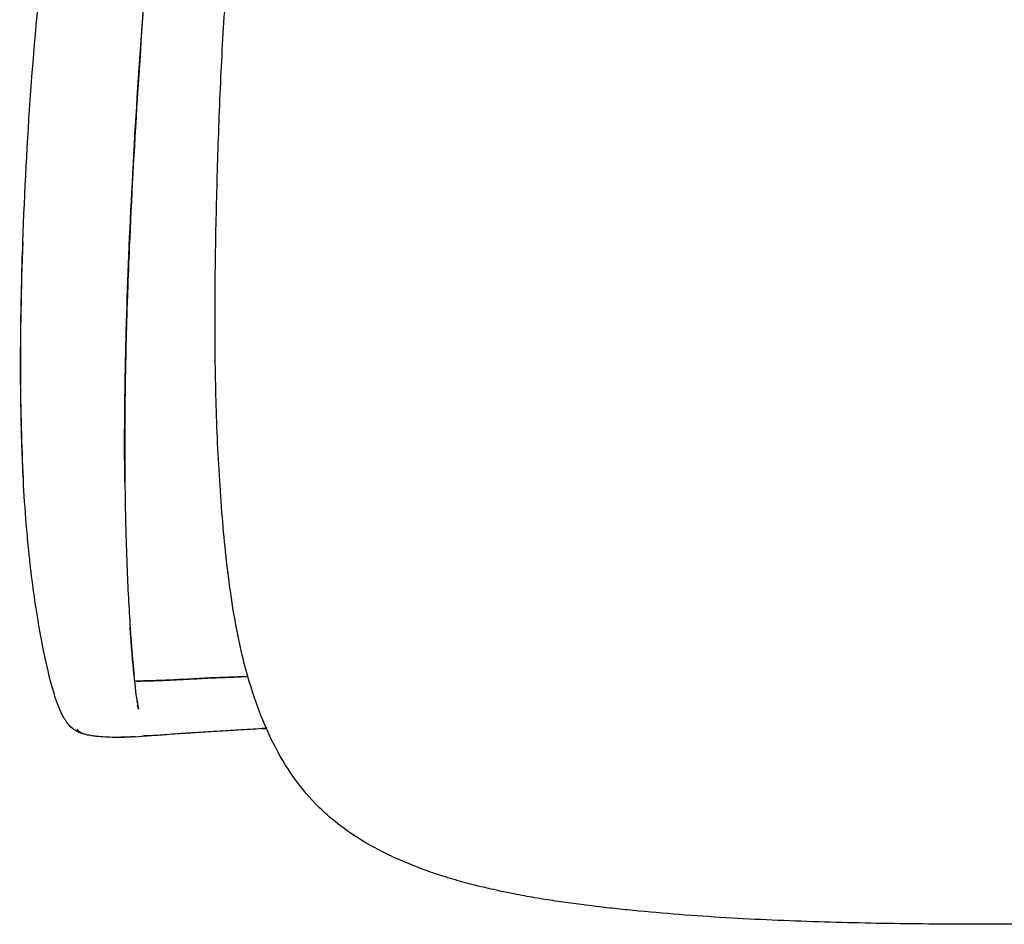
# Model space of a CAD drawing. Header units: millimetres. Extents: x -51070 to 51015663, y -411665 to 5486839.
# Tile 26 of 31: x 51014371 to 51014651, y 5485774 to 5486031. Entities that reach past the tile are written whole.
import ezdxf

# ---------------------------------------------------------------- set-up
doc = ezdxf.new("R2010")
doc.units = ezdxf.units.MM
doc.layers.add('00_FURNITURE _', color=30, linetype='Continuous', lineweight=9)
doc.layers.add('08-01-2026-braccioli-080126', color=7, linetype='Continuous', true_color=0x000000)

# ---------------------------------------------------------------- blocks, each defined once
blk = doc.blocks.new('awrsghj')
at = {"layer": '08-01-2026-braccioli-080126', "color": 7}
for points, degree, knots in [([(-25204.65, -10832.55), (-25207.36, -10829.9), (-25209.81, -10826.99), (-25212, -10823.9), (-25214.19, -10820.8), (-25216.13, -10817.51), (-25217.83, -10814.12), (-25219.53, -10810.74), (-25221.01, -10807.24), (-25222.3, -10803.68), (-25223.58, -10800.15), (-25224.68, -10796.56), (-25225.65, -10792.92), (-25227.56, -10785.7), (-25228.92, -10778.37), (-25229.97, -10770.97), (-25231.02, -10763.59), (-25231.76, -10756.15), (-25232.34, -10748.72), (-25232.35, -10748.7), (-25232.35, -10748.69), (-25232.35, -10748.67), (-25232.99, -10740.61), (-25233.45, -10732.54), (-25233.76, -10724.47), (-25234.08, -10716.4), (-25234.25, -10708.33), (-25234.3, -10700.25), (-25234.36, -10692.18), (-25234.31, -10684.1), (-25234.18, -10676.03), (-25234.06, -10667.96), (-25233.86, -10659.9), (-25233.62, -10651.83), (-25233.62, -10651.82), (-25233.62, -10651.82), (-25233.62, -10651.81), (-25233.38, -10643.47), (-25233.09, -10635.12), (-25232.71, -10626.78), (-25232.34, -10618.44), (-25231.86, -10610.1), (-25231.24, -10601.77), (-25230.62, -10593.43), (-25229.84, -10585.11), (-25228.83, -10576.81), (-25227.83, -10568.5), (-25226.59, -10560.22), (-25225, -10552), (-25224.99, -10551.96), (-25224.98, -10551.92), (-25224.98, -10551.88), (-25223.66, -10545.09), (-25222.1, -10538.35), (-25220.2, -10531.7), (-25218.29, -10525.04), (-25216.05, -10518.48), (-25213.32, -10512.11), (-25211.95, -10508.92), (-25210.46, -10505.78), (-25208.84, -10502.71), (-25207.21, -10499.63), (-25205.44, -10496.62), (-25203.52, -10493.71), (-25199.67, -10487.9), (-25195.2, -10482.48), (-25190.09, -10477.72)], 3, [0, 0, 0, 0, 11.387794, 11.387794, 11.387794, 22.791818, 22.791818, 22.791818, 34.164026, 34.164026, 34.164026, 45.443032, 45.443032, 45.443032, 67.851038, 67.851038, 67.851038, 90.246649, 90.246649, 90.246649, 90.301348, 90.301348, 90.301348, 114.559173, 114.559173, 114.559173, 138.794528, 138.794528, 138.794528, 163.034345, 163.034345, 163.034345, 187.255531, 187.255531, 187.255531, 187.274844, 187.274844, 187.274844, 212.334458, 212.334458, 212.334458, 237.412313, 237.412313, 237.412313, 262.507041, 262.507041, 262.507041, 287.637537, 287.637537, 287.637537, 287.759216, 287.759216, 287.759216, 308.521044, 308.521044, 308.521044, 329.330424, 329.330424, 329.330424, 339.763616, 339.763616, 339.763616, 350.228567, 350.228567, 350.228567, 371.238299, 371.238299, 371.238299, 371.238299]), ([(-25204.65, -10832.55), (-25207.36, -10829.9), (-25209.81, -10826.99), (-25212, -10823.9), (-25214.19, -10820.8), (-25216.13, -10817.51), (-25217.83, -10814.12), (-25219.53, -10810.74), (-25221.01, -10807.24), (-25222.3, -10803.68), (-25223.58, -10800.15), (-25224.68, -10796.56), (-25225.65, -10792.92), (-25227.56, -10785.7), (-25228.92, -10778.37), (-25229.97, -10770.97), (-25231.02, -10763.59), (-25231.76, -10756.15), (-25232.34, -10748.72), (-25232.35, -10748.7), (-25232.35, -10748.69), (-25232.35, -10748.67), (-25232.99, -10740.61), (-25233.45, -10732.54), (-25233.76, -10724.47), (-25234.08, -10716.4), (-25234.25, -10708.33), (-25234.3, -10700.25), (-25234.36, -10692.18), (-25234.31, -10684.1), (-25234.18, -10676.03), (-25234.06, -10667.96), (-25233.86, -10659.9), (-25233.62, -10651.83), (-25233.62, -10651.82), (-25233.62, -10651.82), (-25233.62, -10651.81), (-25233.38, -10643.47), (-25233.09, -10635.12), (-25232.71, -10626.78), (-25232.34, -10618.44), (-25231.86, -10610.1), (-25231.24, -10601.77), (-25230.62, -10593.43), (-25229.84, -10585.11), (-25228.83, -10576.81), (-25227.83, -10568.5), (-25226.59, -10560.22), (-25225, -10552), (-25224.99, -10551.96), (-25224.98, -10551.92), (-25224.98, -10551.88), (-25223.66, -10545.09), (-25222.1, -10538.35), (-25220.2, -10531.7), (-25218.29, -10525.04), (-25216.05, -10518.48), (-25213.32, -10512.11), (-25211.95, -10508.92), (-25210.46, -10505.78), (-25208.84, -10502.71), (-25207.21, -10499.63), (-25205.44, -10496.62), (-25203.52, -10493.71), (-25199.67, -10487.9), (-25195.2, -10482.48), (-25190.09, -10477.72)], 3, [0, 0, 0, 0, 11.387794, 11.387794, 11.387794, 22.791818, 22.791818, 22.791818, 34.164026, 34.164026, 34.164026, 45.443032, 45.443032, 45.443032, 67.851038, 67.851038, 67.851038, 90.246649, 90.246649, 90.246649, 90.301348, 90.301348, 90.301348, 114.559173, 114.559173, 114.559173, 138.794528, 138.794528, 138.794528, 163.034345, 163.034345, 163.034345, 187.255531, 187.255531, 187.255531, 187.274844, 187.274844, 187.274844, 212.334458, 212.334458, 212.334458, 237.412313, 237.412313, 237.412313, 262.507041, 262.507041, 262.507041, 287.637537, 287.637537, 287.637537, 287.759216, 287.759216, 287.759216, 308.521044, 308.521044, 308.521044, 329.330424, 329.330424, 329.330424, 339.763616, 339.763616, 339.763616, 350.228567, 350.228567, 350.228567, 371.238299, 371.238299, 371.238299, 371.238299]), ([(-25288.88, -10671.89), (-25288.38, -10657.76), (-25287.62, -10643.13), (-25285.59, -10615.07), (-25284.24, -10600.28), (-25282.45, -10586.37)], 3, [0, 0, 0, 0, 43.104512, 43.104512, 85.831288, 85.831288, 85.831288, 85.831288]), ([(-25288.88, -10671.89), (-25288.38, -10657.76), (-25287.62, -10643.13), (-25285.59, -10615.07), (-25284.24, -10600.28), (-25282.45, -10586.37)], 3, [0, 0, 0, 0, 43.104512, 43.104512, 85.831288, 85.831288, 85.831288, 85.831288]), ([(-25288.75, -10739.31), (-25289.08, -10732.93), (-25289.29, -10726.29), (-25289.51, -10714.38), (-25289.54, -10708.79), (-25289.49, -10697.25), (-25289.4, -10691.08), (-25289.16, -10680.62), (-25289.03, -10676.24), (-25288.88, -10671.89)], 3, [0, 0, 0, 0, 19.522807, 19.522807, 36.102509, 36.102509, 54.315877, 54.315877, 67.550872, 67.550872, 67.550872, 67.550872]), ([(-25288.75, -10739.31), (-25289.08, -10732.93), (-25289.29, -10726.29), (-25289.51, -10714.38), (-25289.54, -10708.79), (-25289.49, -10697.25), (-25289.4, -10691.08), (-25289.16, -10680.62), (-25289.03, -10676.24), (-25288.88, -10671.89)], 3, [0, 0, 0, 0, 19.522807, 19.522807, 36.102509, 36.102509, 54.315877, 54.315877, 67.550872, 67.550872, 67.550872, 67.550872]), ([(-25258.66, -10673.21), (-25258.85, -10677.53), (-25259.02, -10681.88), (-25259.37, -10692.27), (-25259.55, -10698.42), (-25259.79, -10709.86), (-25259.88, -10715.42), (-25259.97, -10727.24), (-25259.97, -10733.83), (-25259.91, -10740.15)], 3, [0, 0, 0, 0, 13.152218, 13.152218, 31.225535, 31.225535, 47.697843, 47.697843, 67.075757, 67.075757, 67.075757, 67.075757]), ([(-25258.66, -10673.21), (-25258.85, -10677.53), (-25259.02, -10681.88), (-25259.37, -10692.27), (-25259.55, -10698.42), (-25259.79, -10709.86), (-25259.88, -10715.42), (-25259.97, -10727.24), (-25259.97, -10733.83), (-25259.91, -10740.15)], 3, [0, 0, 0, 0, 13.152218, 13.152218, 31.225535, 31.225535, 47.697843, 47.697843, 67.075757, 67.075757, 67.075757, 67.075757]), ([(-25284.22, -10781.4), (-25285.19, -10775.82), (-25286.08, -10769.72), (-25286.99, -10761.67), (-25287.14, -10760.21), (-25287.51, -10756.51), (-25287.72, -10754.25), (-25288.25, -10747.81), (-25288.53, -10743.57), (-25288.75, -10739.31)], 3, [0, 0, 0, 0, 21.494693, 21.494693, 26.170391, 26.170391, 33.272733, 33.272733, 46.203247, 46.203247, 46.203247, 46.203247]), ([(-25284.22, -10781.4), (-25285.19, -10775.82), (-25286.08, -10769.72), (-25286.99, -10761.67), (-25287.14, -10760.21), (-25287.51, -10756.51), (-25287.72, -10754.25), (-25288.25, -10747.81), (-25288.53, -10743.57), (-25288.75, -10739.31)], 3, [0, 0, 0, 0, 21.494693, 21.494693, 26.170391, 26.170391, 33.272733, 33.272733, 46.203247, 46.203247, 46.203247, 46.203247]), ([(-25259.91, -10740.15), (-25259.82, -10748.2), (-25259.64, -10756.16), (-25259.1, -10770.12), (-25258.78, -10776.07), (-25258.41, -10781.49)], 3, [0, 0, 0, 0, 24.464081, 24.464081, 45.504472, 45.504472, 45.504472, 45.504472]), ([(-25259.91, -10740.15), (-25259.82, -10748.2), (-25259.64, -10756.16), (-25259.1, -10770.12), (-25258.78, -10776.07), (-25258.41, -10781.49)], 3, [0, 0, 0, 0, 24.464081, 24.464081, 45.504472, 45.504472, 45.504472, 45.504472]), ([(-25278.48, -10804.47), (-25278.97, -10803.3), (-25279.46, -10801.94), (-25280.42, -10798.83), (-25280.9, -10797.1), (-25282.35, -10791.27), (-25283.3, -10786.67), (-25284.22, -10781.4)], 3, [0, 0, 0, 0, 10.369945, 10.369945, 20.512399, 20.512399, 40.816166, 40.816166, 40.816166, 40.816166]), ([(-25278.48, -10804.47), (-25278.97, -10803.3), (-25279.46, -10801.94), (-25280.42, -10798.83), (-25280.9, -10797.1), (-25282.35, -10791.27), (-25283.3, -10786.67), (-25284.22, -10781.4)], 3, [0, 0, 0, 0, 10.369945, 10.369945, 20.512399, 20.512399, 40.816166, 40.816166, 40.816166, 40.816166]), ([(-25253.66, -10796.54), (-25252.86, -10796.52), (-25251.99, -10796.5), (-25249.87, -10796.43), (-25248.62, -10796.38), (-25247.08, -10796.31)], 3, [0, 0, 0, 0, 9.492317, 9.492317, 19.017517, 19.017517, 19.017517, 19.017517]), ([(-25253.66, -10796.54), (-25252.86, -10796.52), (-25251.99, -10796.5), (-25249.87, -10796.43), (-25248.62, -10796.38), (-25247.08, -10796.31)], 3, [0, 0, 0, 0, 9.492317, 9.492317, 19.017517, 19.017517, 19.017517, 19.017517]), ([(-25247.08, -10796.31), (-25245.59, -10796.24), (-25243.78, -10796.14), (-25239.89, -10795.93), (-25237.78, -10795.81), (-25235.52, -10795.71)], 3, [0, 0, 0, 0, 9.247185, 9.247185, 17.866313, 17.866313, 17.866313, 17.866313]), ([(-25247.08, -10796.31), (-25245.59, -10796.24), (-25243.78, -10796.14), (-25239.89, -10795.93), (-25237.78, -10795.81), (-25235.52, -10795.71)], 3, [0, 0, 0, 0, 9.247185, 9.247185, 17.866313, 17.866313, 17.866313, 17.866313]), ([(-25235.52, -10795.71), (-25233.45, -10795.61), (-25231.28, -10795.53), (-25227.66, -10795.39), (-25226.34, -10795.34), (-25225, -10795.28)], 3, [0, 0, 0, 0, 7.799516, 7.799516, 12.168475, 12.168475, 12.168475, 12.168475]), ([(-25235.52, -10795.71), (-25233.45, -10795.61), (-25231.28, -10795.53), (-25227.66, -10795.39), (-25226.34, -10795.34), (-25225, -10795.28)], 3, [0, 0, 0, 0, 7.799516, 7.799516, 12.168475, 12.168475, 12.168475, 12.168475]), ([(-25256.38, -10802.44), (-25256.25, -10803.34), (-25256.13, -10803.99), (-25256.03, -10804.46), (-25256, -10804.55), (-25256, -10804.56)], 3, [0, 0, 0, 0, 10.617204, 10.617204, 15.239111, 15.239111, 15.239111, 15.239111]), ([(-25276.35, -10808.38), (-25276.5, -10808.18), (-25276.66, -10807.96), (-25276.85, -10807.65), (-25276.9, -10807.58), (-25277.12, -10807.23), (-25277.29, -10806.93), (-25277.64, -10806.29), (-25277.81, -10805.96), (-25278.15, -10805.25), (-25278.31, -10804.87), (-25278.48, -10804.47)], 3, [0, 0, 0, 0, 3.171523, 3.171523, 4.135192, 4.135192, 7.776438, 7.776438, 11.355375, 11.355375, 14.88173, 14.88173, 14.88173, 14.88173]), ([(-25276.35, -10808.38), (-25276.5, -10808.18), (-25276.66, -10807.96), (-25276.85, -10807.65), (-25276.9, -10807.58), (-25277.12, -10807.23), (-25277.29, -10806.93), (-25277.64, -10806.29), (-25277.81, -10805.96), (-25278.15, -10805.25), (-25278.31, -10804.87), (-25278.48, -10804.47)], 3, [0, 0, 0, 0, 3.171523, 3.171523, 4.135192, 4.135192, 7.776438, 7.776438, 11.355375, 11.355375, 14.88173, 14.88173, 14.88173, 14.88173]), ([(-25256, -10804.56), (-25256, -10804.56), (-25256.01, -10804.54), (-25256.03, -10804.46), (-25256.06, -10804.37), (-25256.16, -10804.08), (-25256.23, -10803.87), (-25256.36, -10803.57)], 3, [15.239111, 15.239111, 15.239111, 15.239111, 17.129764, 17.129764, 19.857803, 19.857803, 22.614568, 22.614568, 22.614568, 22.614568]), ([(-25272.02, -10811.51), (-25272.19, -10811.45), (-25272.37, -10811.39), (-25272.54, -10811.32), (-25272.71, -10811.26), (-25272.71, -10811.25), (-25272.71, -10811.25), (-25272.88, -10811.18), (-25273.05, -10811.11), (-25273.22, -10811.03), (-25273.39, -10810.95), (-25273.39, -10810.94), (-25273.4, -10810.94), (-25273.56, -10810.85), (-25273.72, -10810.77), (-25273.89, -10810.66), (-25274.06, -10810.56), (-25274.06, -10810.56), (-25274.07, -10810.56), (-25274.24, -10810.44), (-25274.41, -10810.32), (-25274.55, -10810.22), (-25274.69, -10810.12), (-25274.73, -10810.08), (-25274.77, -10810.05), (-25274.95, -10809.89), (-25275.14, -10809.74), (-25275.21, -10809.66), (-25275.29, -10809.59), (-25275.41, -10809.48), (-25275.52, -10809.36), (-25275.69, -10809.18), (-25275.86, -10808.99), (-25275.89, -10808.95), (-25275.92, -10808.92), (-25276.14, -10808.65), (-25276.35, -10808.38)], 2, [0, 0, 0, 1, 1, 2, 2, 3, 3, 4, 4, 5, 5, 6, 6, 7, 7, 8, 8, 9, 9, 10, 10, 11, 11, 12, 12, 13, 13, 14, 14, 15, 15, 16, 16, 17, 17, 18, 18, 18]), ([(-25272.02, -10811.51), (-25272.19, -10811.45), (-25272.37, -10811.39), (-25272.54, -10811.32), (-25272.71, -10811.26), (-25272.71, -10811.25), (-25272.71, -10811.25), (-25272.88, -10811.18), (-25273.05, -10811.11), (-25273.22, -10811.03), (-25273.39, -10810.95), (-25273.39, -10810.94), (-25273.4, -10810.94), (-25273.56, -10810.85), (-25273.72, -10810.77), (-25273.89, -10810.66), (-25274.06, -10810.56), (-25274.06, -10810.56), (-25274.07, -10810.56), (-25274.24, -10810.44), (-25274.41, -10810.32), (-25274.55, -10810.22), (-25274.69, -10810.12), (-25274.73, -10810.08), (-25274.77, -10810.05), (-25274.95, -10809.89), (-25275.14, -10809.74), (-25275.21, -10809.66), (-25275.29, -10809.59), (-25275.41, -10809.48), (-25275.52, -10809.36), (-25275.69, -10809.18), (-25275.86, -10808.99), (-25275.89, -10808.95), (-25275.92, -10808.92), (-25276.14, -10808.65), (-25276.35, -10808.38)], 2, [0, 0, 0, 1, 1, 2, 2, 3, 3, 4, 4, 5, 5, 6, 6, 7, 7, 8, 8, 9, 9, 10, 10, 11, 11, 12, 12, 13, 13, 14, 14, 15, 15, 16, 16, 17, 17, 18, 18, 18]), ([(-25271.37, -10811.7), (-25271.46, -10811.67), (-25271.55, -10811.65), (-25271.7, -10811.6), (-25271.77, -10811.59), (-25271.86, -10811.56), (-25271.89, -10811.55), (-25271.94, -10811.53), (-25271.95, -10811.53), (-25271.98, -10811.52), (-25271.99, -10811.52), (-25272, -10811.51), (-25272, -10811.51), (-25272.01, -10811.51), (-25272.01, -10811.51), (-25272.01, -10811.51), (-25272.01, -10811.51), (-25272.01, -10811.51)], 3, [0, 0, 0, 0, 1.90311, 1.90311, 3.115164, 3.115164, 3.721199, 3.721199, 4.024218, 4.024218, 4.175731, 4.175731, 4.251496, 4.251496, 4.289393, 4.289393, 4.298876, 4.298876, 4.298876, 4.298876]), ([(-25271.37, -10811.7), (-25271.46, -10811.67), (-25271.55, -10811.65), (-25271.7, -10811.6), (-25271.77, -10811.59), (-25271.86, -10811.56), (-25271.89, -10811.55), (-25271.94, -10811.53), (-25271.95, -10811.53), (-25271.98, -10811.52), (-25271.99, -10811.52), (-25272, -10811.51), (-25272, -10811.51), (-25272.01, -10811.51), (-25272.01, -10811.51), (-25272.01, -10811.51), (-25272.01, -10811.51), (-25272.01, -10811.51)], 3, [0, 0, 0, 0, 1.90311, 1.90311, 3.115164, 3.115164, 3.721199, 3.721199, 4.024218, 4.024218, 4.175731, 4.175731, 4.251496, 4.251496, 4.289393, 4.289393, 4.298876, 4.298876, 4.298876, 4.298876]), ([(-25267.3, -10812.36), (-25267.59, -10812.33), (-25267.84, -10812.31), (-25268.2, -10812.27), (-25268.34, -10812.25), (-25268.89, -10812.19), (-25269.27, -10812.13), (-25270.25, -10811.97), (-25270.86, -10811.84), (-25271.37, -10811.7)], 3, [0, 0, 0, 0, 2.629711, 2.629711, 4.466396, 4.466396, 10.362316, 10.362316, 22.145704, 22.145704, 22.145704, 22.145704]), ([(-25267.3, -10812.36), (-25267.59, -10812.33), (-25267.84, -10812.31), (-25268.2, -10812.27), (-25268.34, -10812.25), (-25268.89, -10812.19), (-25269.27, -10812.13), (-25270.25, -10811.97), (-25270.86, -10811.84), (-25271.37, -10811.7)], 3, [0, 0, 0, 0, 2.629711, 2.629711, 4.466396, 4.466396, 10.362316, 10.362316, 22.145704, 22.145704, 22.145704, 22.145704]), ([(-25244.84, -10811.57), (-25246.11, -10811.67), (-25247.08, -10811.74), (-25248.56, -10811.86), (-25249.08, -10811.9), (-25249.86, -10811.96), (-25250.18, -10811.98), (-25250.75, -10812.02), (-25250.99, -10812.04), (-25251.24, -10812.05)], 3, [0, 0, 0, 0, 9.333448, 9.333448, 13.656068, 13.656068, 16.379864, 16.379864, 18.179398, 18.179398, 18.179398, 18.179398]), ([(-25244.84, -10811.57), (-25246.11, -10811.67), (-25247.08, -10811.74), (-25248.56, -10811.86), (-25249.08, -10811.9), (-25249.86, -10811.96), (-25250.18, -10811.98), (-25250.75, -10812.02), (-25250.99, -10812.04), (-25251.24, -10812.05)], 3, [0, 0, 0, 0, 9.333448, 9.333448, 13.656068, 13.656068, 16.379864, 16.379864, 18.179398, 18.179398, 18.179398, 18.179398]), ([(-25234.62, -10810.93), (-25235.78, -10811), (-25236.79, -10811.06), (-25238.73, -10811.18), (-25239.63, -10811.23), (-25240.81, -10811.31), (-25241.16, -10811.33), (-25241.95, -10811.38), (-25242.39, -10811.41), (-25243.1, -10811.45), (-25243.39, -10811.47), (-25244.08, -10811.52), (-25244.48, -10811.55), (-25244.84, -10811.57)], 3, [0, 0, 0, 0, 4.337893, 4.337893, 8.783506, 8.783506, 10.742424, 10.742424, 13.320835, 13.320835, 15.154936, 15.154936, 17.906482, 17.906482, 17.906482, 17.906482]), ([(-25234.62, -10810.93), (-25235.78, -10811), (-25236.79, -10811.06), (-25238.73, -10811.18), (-25239.63, -10811.23), (-25240.81, -10811.31), (-25241.16, -10811.33), (-25241.95, -10811.38), (-25242.39, -10811.41), (-25243.1, -10811.45), (-25243.39, -10811.47), (-25244.08, -10811.52), (-25244.48, -10811.55), (-25244.84, -10811.57)], 3, [0, 0, 0, 0, 4.337893, 4.337893, 8.783506, 8.783506, 10.742424, 10.742424, 13.320835, 13.320835, 15.154936, 15.154936, 17.906482, 17.906482, 17.906482, 17.906482]), ([(-25220.89, -10810.1), (-25223.23, -10810.24), (-25225.52, -10810.37), (-25228.54, -10810.56), (-25229.31, -10810.61), (-25230.45, -10810.68), (-25230.84, -10810.7), (-25232.38, -10810.8), (-25233.54, -10810.87), (-25234.62, -10810.93)], 3, [0, 0, 0, 0, 7.502618, 7.502618, 10.085635, 10.085635, 11.404147, 11.404147, 15.445482, 15.445482, 15.445482, 15.445482]), ([(-25220.89, -10810.1), (-25223.23, -10810.24), (-25225.52, -10810.37), (-25228.54, -10810.56), (-25229.31, -10810.61), (-25230.45, -10810.68), (-25230.84, -10810.7), (-25232.38, -10810.8), (-25233.54, -10810.87), (-25234.62, -10810.93)], 3, [0, 0, 0, 0, 7.502618, 7.502618, 10.085635, 10.085635, 11.404147, 11.404147, 15.445482, 15.445482, 15.445482, 15.445482]), ([(-25262.23, -10812.6), (-25263.03, -10812.6), (-25263.89, -10812.58), (-25265.74, -10812.48), (-25266.55, -10812.43), (-25267.3, -10812.36)], 3, [0, 0, 0, 0, 7.649802, 7.649802, 14.047447, 14.047447, 14.047447, 14.047447]), ([(-25262.23, -10812.6), (-25263.03, -10812.6), (-25263.89, -10812.58), (-25265.74, -10812.48), (-25266.55, -10812.43), (-25267.3, -10812.36)], 3, [0, 0, 0, 0, 7.649802, 7.649802, 14.047447, 14.047447, 14.047447, 14.047447]), ([(-25257.88, -10812.45), (-25258.17, -10812.47), (-25258.46, -10812.49), (-25258.51, -10812.49), (-25258.56, -10812.49), (-25258.76, -10812.5), (-25258.96, -10812.52), (-25259.2, -10812.53), (-25259.44, -10812.54), (-25259.48, -10812.54), (-25259.53, -10812.54), (-25259.72, -10812.55), (-25259.9, -10812.56), (-25260.14, -10812.57), (-25260.37, -10812.57), (-25260.56, -10812.58), (-25260.76, -10812.58), (-25260.8, -10812.58), (-25260.83, -10812.59), (-25261.06, -10812.59), (-25261.29, -10812.59), (-25261.53, -10812.6), (-25261.76, -10812.6), (-25261.95, -10812.6), (-25262.13, -10812.6), (-25262.18, -10812.6), (-25262.23, -10812.6)], 2, [0, 0, 0, 1, 1, 2, 2, 3, 3, 4, 4, 5, 5, 6, 6, 7, 7, 8, 8, 9, 9, 10, 10, 11, 11, 12, 12, 13, 13, 13]), ([(-25257.88, -10812.45), (-25258.17, -10812.47), (-25258.46, -10812.49), (-25258.51, -10812.49), (-25258.56, -10812.49), (-25258.76, -10812.5), (-25258.96, -10812.52), (-25259.2, -10812.53), (-25259.44, -10812.54), (-25259.48, -10812.54), (-25259.53, -10812.54), (-25259.72, -10812.55), (-25259.9, -10812.56), (-25260.14, -10812.57), (-25260.37, -10812.57), (-25260.56, -10812.58), (-25260.76, -10812.58), (-25260.8, -10812.58), (-25260.83, -10812.59), (-25261.06, -10812.59), (-25261.29, -10812.59), (-25261.53, -10812.6), (-25261.76, -10812.6), (-25261.95, -10812.6), (-25262.13, -10812.6), (-25262.18, -10812.6), (-25262.23, -10812.6)], 2, [0, 0, 0, 1, 1, 2, 2, 3, 3, 4, 4, 5, 5, 6, 6, 7, 7, 8, 8, 9, 9, 10, 10, 11, 11, 12, 12, 13, 13, 13]), ([(-25251.24, -10812.05), (-25252.12, -10812.1), (-25252.88, -10812.13), (-25253.99, -10812.17), (-25254.33, -10812.18), (-25254.7, -10812.2), (-25254.8, -10812.2), (-25254.85, -10812.2), (-25254.85, -10812.2), (-25254.85, -10812.2)], 3, [0, 0, 0, 0, 6.084889, 6.084889, 10.945329, 10.945329, 14.407058, 14.407058, 14.534076, 14.534076, 14.534076, 14.534076]), ([(-25251.24, -10812.05), (-25252.12, -10812.1), (-25252.88, -10812.13), (-25253.99, -10812.17), (-25254.33, -10812.18), (-25254.7, -10812.2), (-25254.8, -10812.2), (-25254.85, -10812.2), (-25254.85, -10812.2), (-25254.85, -10812.2)], 3, [0, 0, 0, 0, 6.084889, 6.084889, 10.945329, 10.945329, 14.407058, 14.407058, 14.534076, 14.534076, 14.534076, 14.534076]), ([(-24815.76, -10832.56), (-24817.19, -10833.96), (-24818.69, -10835.29), (-24820.25, -10836.55), (-24821.81, -10837.8), (-24823.43, -10838.98), (-24825.09, -10840.1), (-24826.75, -10841.21), (-24828.46, -10842.26), (-24830.2, -10843.24), (-24831.94, -10844.23), (-24833.72, -10845.15), (-24835.52, -10846.01), (-24837.32, -10846.87), (-24839.15, -10847.68), (-24841, -10848.44), (-24842.85, -10849.2), (-24844.71, -10849.91), (-24846.59, -10850.57), (-24848.47, -10851.23), (-24850.36, -10851.85), (-24852.27, -10852.43), (-24854.17, -10853.01), (-24856.08, -10853.56), (-24858, -10854.06), (-24861.83, -10855.08), (-24865.69, -10855.96), (-24869.58, -10856.75), (-24873.45, -10857.53), (-24877.34, -10858.21), (-24881.25, -10858.82), (-24885.15, -10859.42), (-24889.06, -10859.95), (-24892.97, -10860.43), (-24896.89, -10860.91), (-24900.81, -10861.33), (-24904.73, -10861.72), (-24904.76, -10861.72), (-24904.78, -10861.72), (-24904.81, -10861.72), (-24909.19, -10862.15), (-24913.57, -10862.54), (-24917.95, -10862.88), (-24922.34, -10863.22), (-24926.72, -10863.52), (-24931.11, -10863.79), (-24935.5, -10864.05), (-24939.89, -10864.28), (-24944.28, -10864.47), (-24948.68, -10864.67), (-24953.07, -10864.83), (-24957.47, -10864.97), (-24961.86, -10865.11), (-24966.25, -10865.22), (-24970.65, -10865.31), (-24975.04, -10865.4), (-24979.44, -10865.47), (-24983.84, -10865.52), (-24988.23, -10865.57), (-24992.62, -10865.6), (-24997.02, -10865.62), (-25001.41, -10865.64), (-25005.8, -10865.65), (-25010.2, -10865.65), (-25014.59, -10865.65), (-25018.99, -10865.64), (-25023.38, -10865.62), (-25027.77, -10865.6), (-25032.17, -10865.57), (-25036.56, -10865.52), (-25040.96, -10865.47), (-25045.35, -10865.4), (-25049.75, -10865.31), (-25054.14, -10865.22), (-25058.54, -10865.11), (-25062.93, -10864.97), (-25067.32, -10864.83), (-25071.72, -10864.67), (-25076.11, -10864.47), (-25080.5, -10864.28), (-25084.9, -10864.05), (-25089.29, -10863.79), (-25093.67, -10863.52), (-25098.06, -10863.22), (-25102.45, -10862.88), (-25106.83, -10862.54), (-25111.21, -10862.15), (-25115.59, -10861.72), (-25115.61, -10861.72), (-25115.64, -10861.72), (-25115.67, -10861.72), (-25117.63, -10861.52), (-25119.59, -10861.32), (-25121.55, -10861.11), (-25123.51, -10860.89), (-25125.48, -10860.67), (-25127.43, -10860.43), (-25129.39, -10860.19), (-25131.35, -10859.94), (-25133.31, -10859.67), (-25135.26, -10859.4), (-25137.22, -10859.12), (-25139.17, -10858.81), (-25141.12, -10858.51), (-25143.07, -10858.19), (-25145.02, -10857.84), (-25146.97, -10857.5), (-25148.91, -10857.13), (-25150.86, -10856.74), (-25152.8, -10856.35), (-25154.74, -10855.93), (-25156.67, -10855.48), (-25158.6, -10855.04), (-25160.53, -10854.56), (-25162.45, -10854.05), (-25164.37, -10853.54), (-25166.28, -10853), (-25168.18, -10852.42), (-25170.08, -10851.84), (-25171.97, -10851.22), (-25173.84, -10850.56), (-25175.72, -10849.89), (-25177.58, -10849.19), (-25179.42, -10848.43), (-25181.26, -10847.68), (-25183.08, -10846.87), (-25184.87, -10846.01), (-25188.48, -10844.28), (-25191.97, -10842.33), (-25195.29, -10840.11), (-25198.62, -10837.88), (-25201.77, -10835.37), (-25204.64, -10832.56)], 3, [0, 0, 0, 0, 6.008424, 6.008424, 6.008424, 12.013892, 12.013892, 12.013892, 18.018693, 18.018693, 18.018693, 24.020511, 24.020511, 24.020511, 30.015903, 30.015903, 30.015903, 36.001782, 36.001782, 36.001782, 41.976052, 41.976052, 41.976052, 47.937958, 47.937958, 47.937958, 59.827979, 59.827979, 59.827979, 71.68326, 71.68326, 71.68326, 83.523434, 83.523434, 83.523434, 95.355987, 95.355987, 95.355987, 95.437782, 95.437782, 95.437782, 108.63477, 108.63477, 108.63477, 121.830673, 121.830673, 121.830673, 135.02752, 135.02752, 135.02752, 148.223787, 148.223787, 148.223787, 161.41708, 161.41708, 161.41708, 174.605989, 174.605989, 174.605989, 187.790408, 187.790408, 187.790408, 200.971227, 200.971227, 200.971227, 214.151627, 214.151627, 214.151627, 227.335495, 227.335495, 227.335495, 240.523725, 240.523725, 240.523725, 253.716463, 253.716463, 253.716463, 266.912903, 266.912903, 266.912903, 280.110956, 280.110956, 280.110956, 293.308238, 293.308238, 293.308238, 306.504689, 306.504689, 306.504689, 306.586484, 306.586484, 306.586484, 312.505802, 312.505802, 312.505802, 318.428348, 318.428348, 318.428348, 324.353138, 324.353138, 324.353138, 330.28011, 330.28011, 330.28011, 336.21173, 336.21173, 336.21173, 342.150741, 342.150741, 342.150741, 348.098107, 348.098107, 348.098107, 354.052906, 354.052906, 354.052906, 360.013262, 360.013262, 360.013262, 365.977159, 365.977159, 365.977159, 371.94461, 371.94461, 371.94461, 377.917819, 377.917819, 377.917819, 389.91174, 389.91174, 389.91174, 401.960292, 401.960292, 401.960292, 401.960292]), ([(-24815.76, -10832.56), (-24817.19, -10833.96), (-24818.69, -10835.29), (-24820.25, -10836.55), (-24821.81, -10837.8), (-24823.43, -10838.98), (-24825.09, -10840.1), (-24826.75, -10841.21), (-24828.46, -10842.26), (-24830.2, -10843.24), (-24831.94, -10844.23), (-24833.72, -10845.15), (-24835.52, -10846.01), (-24837.32, -10846.87), (-24839.15, -10847.68), (-24841, -10848.44), (-24842.85, -10849.2), (-24844.71, -10849.91), (-24846.59, -10850.57), (-24848.47, -10851.23), (-24850.36, -10851.85), (-24852.27, -10852.43), (-24854.17, -10853.01), (-24856.08, -10853.56), (-24858, -10854.06), (-24861.83, -10855.08), (-24865.69, -10855.96), (-24869.58, -10856.75), (-24873.45, -10857.53), (-24877.34, -10858.21), (-24881.25, -10858.82), (-24885.15, -10859.42), (-24889.06, -10859.95), (-24892.97, -10860.43), (-24896.89, -10860.91), (-24900.81, -10861.33), (-24904.73, -10861.72), (-24904.76, -10861.72), (-24904.78, -10861.72), (-24904.81, -10861.72), (-24909.19, -10862.15), (-24913.57, -10862.54), (-24917.95, -10862.88), (-24922.34, -10863.22), (-24926.72, -10863.52), (-24931.11, -10863.79), (-24935.5, -10864.05), (-24939.89, -10864.28), (-24944.28, -10864.47), (-24948.68, -10864.67), (-24953.07, -10864.83), (-24957.47, -10864.97), (-24961.86, -10865.11), (-24966.25, -10865.22), (-24970.65, -10865.31), (-24975.04, -10865.4), (-24979.44, -10865.47), (-24983.84, -10865.52), (-24988.23, -10865.57), (-24992.62, -10865.6), (-24997.02, -10865.62), (-25001.41, -10865.64), (-25005.8, -10865.65), (-25010.2, -10865.65), (-25014.59, -10865.65), (-25018.99, -10865.64), (-25023.38, -10865.62), (-25027.77, -10865.6), (-25032.17, -10865.57), (-25036.56, -10865.52), (-25040.96, -10865.47), (-25045.35, -10865.4), (-25049.75, -10865.31), (-25054.14, -10865.22), (-25058.54, -10865.11), (-25062.93, -10864.97), (-25067.32, -10864.83), (-25071.72, -10864.67), (-25076.11, -10864.47), (-25080.5, -10864.28), (-25084.9, -10864.05), (-25089.29, -10863.79), (-25093.67, -10863.52), (-25098.06, -10863.22), (-25102.45, -10862.88), (-25106.83, -10862.54), (-25111.21, -10862.15), (-25115.59, -10861.72), (-25115.61, -10861.72), (-25115.64, -10861.72), (-25115.67, -10861.72), (-25117.63, -10861.52), (-25119.59, -10861.32), (-25121.55, -10861.11), (-25123.51, -10860.89), (-25125.48, -10860.67), (-25127.43, -10860.43), (-25129.39, -10860.19), (-25131.35, -10859.94), (-25133.31, -10859.67), (-25135.26, -10859.4), (-25137.22, -10859.12), (-25139.17, -10858.81), (-25141.12, -10858.51), (-25143.07, -10858.19), (-25145.02, -10857.84), (-25146.97, -10857.5), (-25148.91, -10857.13), (-25150.86, -10856.74), (-25152.8, -10856.35), (-25154.74, -10855.93), (-25156.67, -10855.48), (-25158.6, -10855.04), (-25160.53, -10854.56), (-25162.45, -10854.05), (-25164.37, -10853.54), (-25166.28, -10853), (-25168.18, -10852.42), (-25170.08, -10851.84), (-25171.97, -10851.22), (-25173.84, -10850.56), (-25175.72, -10849.89), (-25177.58, -10849.19), (-25179.42, -10848.43), (-25181.26, -10847.68), (-25183.08, -10846.87), (-25184.87, -10846.01), (-25188.48, -10844.28), (-25191.97, -10842.33), (-25195.29, -10840.11), (-25198.62, -10837.88), (-25201.77, -10835.37), (-25204.64, -10832.56)], 3, [0, 0, 0, 0, 6.008424, 6.008424, 6.008424, 12.013892, 12.013892, 12.013892, 18.018693, 18.018693, 18.018693, 24.020511, 24.020511, 24.020511, 30.015903, 30.015903, 30.015903, 36.001782, 36.001782, 36.001782, 41.976052, 41.976052, 41.976052, 47.937958, 47.937958, 47.937958, 59.827979, 59.827979, 59.827979, 71.68326, 71.68326, 71.68326, 83.523434, 83.523434, 83.523434, 95.355987, 95.355987, 95.355987, 95.437782, 95.437782, 95.437782, 108.63477, 108.63477, 108.63477, 121.830673, 121.830673, 121.830673, 135.02752, 135.02752, 135.02752, 148.223787, 148.223787, 148.223787, 161.41708, 161.41708, 161.41708, 174.605989, 174.605989, 174.605989, 187.790408, 187.790408, 187.790408, 200.971227, 200.971227, 200.971227, 214.151627, 214.151627, 214.151627, 227.335495, 227.335495, 227.335495, 240.523725, 240.523725, 240.523725, 253.716463, 253.716463, 253.716463, 266.912903, 266.912903, 266.912903, 280.110956, 280.110956, 280.110956, 293.308238, 293.308238, 293.308238, 306.504689, 306.504689, 306.504689, 306.586484, 306.586484, 306.586484, 312.505802, 312.505802, 312.505802, 318.428348, 318.428348, 318.428348, 324.353138, 324.353138, 324.353138, 330.28011, 330.28011, 330.28011, 336.21173, 336.21173, 336.21173, 342.150741, 342.150741, 342.150741, 348.098107, 348.098107, 348.098107, 354.052906, 354.052906, 354.052906, 360.013262, 360.013262, 360.013262, 365.977159, 365.977159, 365.977159, 371.94461, 371.94461, 371.94461, 377.917819, 377.917819, 377.917819, 389.91174, 389.91174, 389.91174, 401.960292, 401.960292, 401.960292, 401.960292])]:
    blk.add_open_spline(points, degree=degree, knots=knots, dxfattribs=at)
for points, degree in [([(-25258.67, -10673.2), (-25257.52, -10646.35), (-25255.49, -10614.87), (-25253.42, -10589.18)], 3), ([(-25258.67, -10673.2), (-25257.52, -10646.35), (-25255.49, -10614.87), (-25253.42, -10589.18)], 3), ([(-25253.41, -10589.17), (-25255.53, -10615.46), (-25257.53, -10646.89), (-25258.66, -10673.21)], 3), ([(-25253.41, -10589.17), (-25255.53, -10615.46), (-25257.53, -10646.89), (-25258.66, -10673.21)], 3), ([(-25288.72, -10738.96), (-25289.65, -10721.14), (-25289.79, -10698.83), (-25288.84, -10671.84)], 3), ([(-25288.72, -10738.96), (-25289.65, -10721.14), (-25289.79, -10698.83), (-25288.84, -10671.84)], 3), ([(-25259.94, -10740), (-25260.11, -10722.27), (-25259.83, -10700.05), (-25258.67, -10673.2)], 3), ([(-25259.94, -10740), (-25260.11, -10722.27), (-25259.83, -10700.05), (-25258.67, -10673.2)], 3), ([(-25257.29, -10794.93), (-25257.67, -10791.22), (-25258.06, -10786.65), (-25258.43, -10781.26)], 3), ([(-25257.29, -10794.93), (-25257.67, -10791.22), (-25258.06, -10786.65), (-25258.43, -10781.26)], 3), ([(-25258.41, -10781.49), (-25258.05, -10786.75), (-25257.66, -10791.28), (-25257.29, -10794.93)], 3), ([(-25258.41, -10781.49), (-25258.05, -10786.75), (-25257.66, -10791.28), (-25257.29, -10794.93)], 3), ([(-25256.34, -10802.86), (-25256.62, -10800.97), (-25256.94, -10798.31), (-25257.29, -10794.93)], 3), ([(-25256.51, -10796.59), (-25256.71, -10796.59), (-25256.91, -10796.6), (-25257.11, -10796.6)], 3), ([(-25256.51, -10796.59), (-25256.71, -10796.59), (-25256.91, -10796.6), (-25257.11, -10796.6)], 3), ([(-25253.88, -10796.54), (-25254.97, -10796.57), (-25255.74, -10796.58), (-25256.51, -10796.59)], 3), ([(-25253.88, -10796.54), (-25254.97, -10796.57), (-25255.74, -10796.58), (-25256.51, -10796.59)], 3), ([(-25256.51, -10796.59), (-25255.76, -10796.58), (-25254.95, -10796.57), (-25253.66, -10796.54)], 3), ([(-25256.51, -10796.59), (-25255.76, -10796.58), (-25254.95, -10796.57), (-25253.66, -10796.54)], 3), ([(-25247.19, -10796.31), (-25250.3, -10796.46), (-25252.39, -10796.51), (-25253.88, -10796.54)], 3), ([(-25247.19, -10796.31), (-25250.3, -10796.46), (-25252.39, -10796.51), (-25253.88, -10796.54)], 3), ([(-25235.61, -10795.71), (-25239.92, -10795.91), (-25244.07, -10796.16), (-25247.19, -10796.31)], 3), ([(-25235.61, -10795.71), (-25239.92, -10795.91), (-25244.07, -10796.16), (-25247.19, -10796.31)], 3), ([(-25225, -10795.29), (-25228.62, -10795.43), (-25232.16, -10795.55), (-25235.61, -10795.71)], 3), ([(-25225, -10795.29), (-25228.62, -10795.43), (-25232.16, -10795.55), (-25235.61, -10795.71)], 3), ([(-25256.45, -10802.07), (-25256.42, -10802.19), (-25256.4, -10802.32), (-25256.38, -10802.44)], 3), ([(-25256.38, -10802.44), (-25256.36, -10802.59), (-25256.34, -10802.73), (-25256.34, -10802.86)], 3), ([(-25271.71, -10811.6), (-25272.49, -10811.33), (-25273.08, -10810.94), (-25273.49, -10810.26)], 3), ([(-25271.71, -10811.6), (-25272.49, -10811.33), (-25273.08, -10810.94), (-25273.49, -10810.26)], 3), ([(-25272.01, -10811.51), (-25272.02, -10811.51), (-25272.02, -10811.51), (-25272.02, -10811.51)], 3), ([(-25272.01, -10811.51), (-25272.02, -10811.51), (-25272.02, -10811.51), (-25272.02, -10811.51)], 3), ([(-25221.14, -10810.1), (-25220.68, -10810.08), (-25220.22, -10810.05), (-25219.76, -10810.02)], 3), ([(-25221.14, -10810.1), (-25220.68, -10810.08), (-25220.22, -10810.05), (-25219.76, -10810.02)], 3), ([(-25219.76, -10810.03), (-25220.13, -10810.05), (-25220.51, -10810.08), (-25220.89, -10810.1)], 3), ([(-25219.76, -10810.03), (-25220.13, -10810.05), (-25220.51, -10810.08), (-25220.89, -10810.1)], 3), ([(-25258.2, -10812.47), (-25259.08, -10812.52), (-25260.06, -10812.56), (-25261.04, -10812.55)], 3), ([(-25258.2, -10812.47), (-25259.08, -10812.52), (-25260.06, -10812.56), (-25261.04, -10812.55)], 3), ([(-25256.98, -10812.38), (-25257.26, -10812.4), (-25257.57, -10812.43), (-25257.88, -10812.45)], 3), ([(-25256.98, -10812.38), (-25257.26, -10812.4), (-25257.57, -10812.43), (-25257.88, -10812.45)], 3), ([(-25256.98, -10812.38), (-25255.83, -10812.3), (-25254.54, -10812.16), (-25253.48, -10812.1)], 3), ([(-25256.98, -10812.38), (-25255.83, -10812.3), (-25254.54, -10812.16), (-25253.48, -10812.1)], 3), ([(-25254.89, -10812.2), (-25254.89, -10812.2), (-25254.89, -10812.2), (-25254.89, -10812.2)], 3), ([(-25254.89, -10812.2), (-25254.89, -10812.2), (-25254.89, -10812.2), (-25254.89, -10812.2)], 3), ([(-25254.89, -10812.2), (-25254.85, -10812.2), (-25254.82, -10812.2), (-25254.78, -10812.2)], 3), ([(-25254.78, -10812.2), (-25254.32, -10812.17), (-25253.88, -10812.14), (-25253.48, -10812.1)], 3), ([(-25204.65, -10832.55), (-25204.65, -10832.55), (-25204.65, -10832.55), (-25204.65, -10832.55)], 3), ([(-25204.65, -10832.55), (-25204.65, -10832.55), (-25204.65, -10832.55), (-25204.65, -10832.55)], 3), ([(-25204.65, -10832.55), (-25204.65, -10832.55), (-25204.65, -10832.55), (-25204.65, -10832.55)], 3), ([(-25204.65, -10832.55), (-25204.65, -10832.55), (-25204.65, -10832.55), (-25204.65, -10832.55)], 3), ([(-25204.65, -10832.55), (-25204.64, -10832.56), (-25204.64, -10832.56)], 2), ([(-25204.65, -10832.55), (-25204.64, -10832.56), (-25204.64, -10832.56)], 2), ([(-25204.64, -10832.56), (-25204.64, -10832.56), (-25204.64, -10832.56), (-25204.64, -10832.56)], 3), ([(-25204.64, -10832.56), (-25204.64, -10832.56), (-25204.64, -10832.56), (-25204.64, -10832.56)], 3)]:
    blk.add_open_spline(points, degree=degree, dxfattribs=at)

msp = doc.modelspace()

# ---------------------------------------------------------------- block references
at = {"layer": '00_FURNITURE _', "color": 6}
msp.add_blockref('awrsghj', (51039661.17, 5496639.97), dxfattribs=at)

doc.saveas('drawing.dxf')
